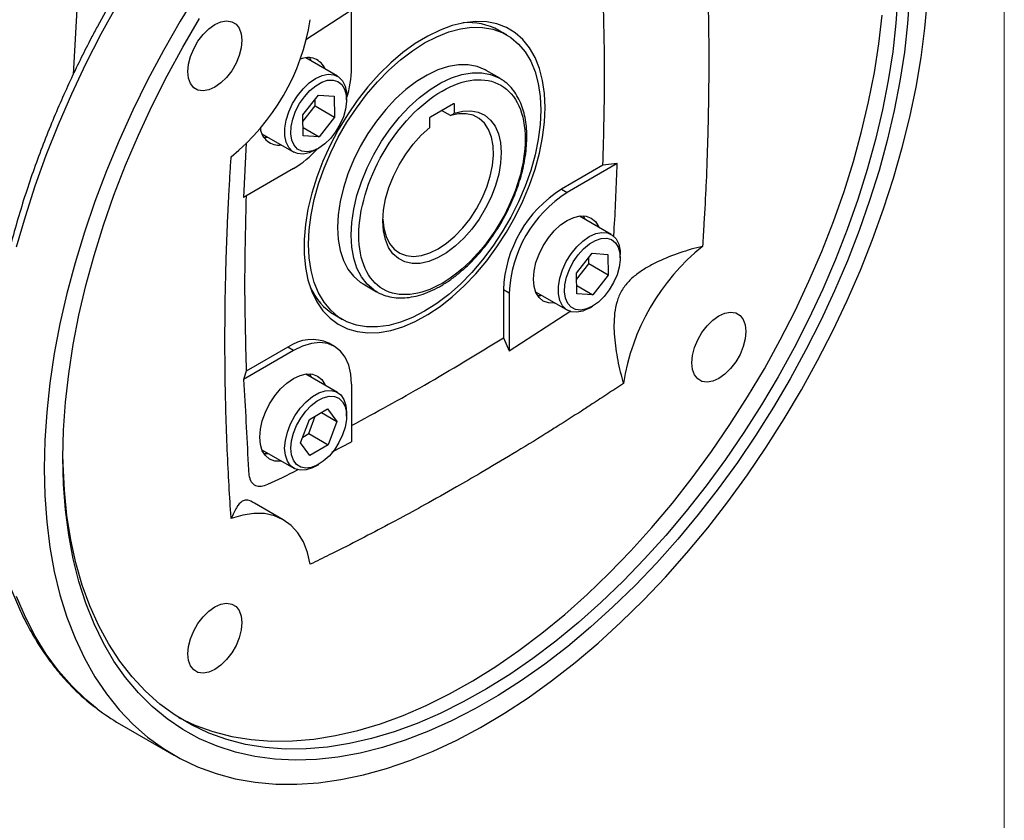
# Model space of a CAD drawing. Header units: inches. Extents: x 0 to 68, y 0 to 44.
# Tile 17 of 27: x 60.9 to 68, y 11.2 to 16.9. Entities that reach past the tile are written whole.
import ezdxf

# ---------------------------------------------------------------- set-up
doc = ezdxf.new("R2010")
doc.units = ezdxf.units.IN
doc.header["$LTSCALE"] = 4
doc.header["$MEASUREMENT"] = 0
doc.linetypes.add('SLD-Solid', pattern=[0])
doc.layers.add('SLD-DEFPOINTS', color=7, linetype='Continuous')

# ---------------------------------------------------------------- blocks, each defined once
blk = doc.blocks.new('Block2')
at = {"color": 7, "linetype": 'SLD-Solid', "lineweight": 18}
blk.add_line((68, 0), (68, 44), dxfattribs=at)

msp = doc.modelspace()

# ---------------------------------------------------------------- linework, layer by layer
for p, q in [((61.3351, 17.1356), (61.3025, 16.549)), ((63.3054, 17.012), (62.9753, 16.7975)), ((63.3054, 16.5965), (63.3054, 17.012)), ((64.4208, 16.834), (64.3651, 16.8662)), ((63.204, 16.5366), (62.9755, 16.6685)), ((64.3706, 16.5221), (64.2732, 16.5783)), ((64.3706, 16.5221), (64.3854, 16.513)), ((62.9548, 16.2585), (63.0668, 16.4004)), ((63.0435, 16.3238), (63.0429, 16.3702)), ((63.0668, 16.4004), (63.1807, 16.3929)), ((63.1807, 16.3929), (63.1827, 16.2435)), ((63.2692, 16.3667), (63.2692, 16.3924)), ((62.9554, 16.2121), (63.0435, 16.3238)), ((63.0435, 16.3238), (63.1827, 16.2435)), ((63.8728, 16.245), (64.0384, 16.3406)), ((64.0161, 16.2538), (63.952, 16.2908)), ((64.0384, 16.3406), (64.044, 16.3374)), ((64.044, 16.3374), (64.044, 16.2706)), ((62.9568, 16.109), (62.9548, 16.2585)), ((63.1827, 16.2435), (63.0708, 16.1015)), ((63.8672, 16.1685), (63.8672, 16.2354)), ((62.956, 16.1678), (63.0708, 16.1015)), ((62.6606, 16.1229), (62.889, 15.9911)), ((63.0708, 16.1015), (62.9568, 16.109)), ((62.5472, 16.0567), (62.528, 15.6655)), ((63.0465, 16.0067), (63.0688, 16.0195)), ((62.8878, 15.8732), (62.528, 15.6655)), ((65.1132, 15.8974), (64.8146, 15.725)), ((65.2162, 15.9086), (64.8563, 15.7009)), ((65.2162, 15.9086), (65.1132, 15.8974)), ((64.8146, 15.725), (64.8563, 15.7009)), ((65.1725, 15.3998), (64.944, 15.5317)), ((64.9233, 15.1217), (65.0353, 15.2636)), ((65.012, 15.1871), (65.0114, 15.2334)), ((65.0353, 15.2636), (65.1492, 15.2561)), ((65.1492, 15.2561), (65.1512, 15.1067)), ((65.2377, 15.2299), (65.2377, 15.2556)), ((64.924, 15.0754), (65.012, 15.1871)), ((65.1512, 15.1067), (65.012, 15.1871)), ((64.9253, 14.9723), (64.9233, 15.1217)), ((65.1512, 15.1067), (65.0393, 14.9648)), ((63.3874, 15.044), (63.4849, 14.9877)), ((64.9246, 15.031), (65.0393, 14.9648)), ((63.4849, 14.9877), (63.4698, 14.997)), ((64.397, 15.0017), (64.397, 14.6569)), ((64.4387, 14.9776), (64.397, 15.0017)), ((64.4387, 14.9776), (64.4387, 14.5621)), ((64.6291, 14.9862), (64.8575, 14.8543)), ((65.0393, 14.9648), (64.9253, 14.9723)), ((65.015, 14.8699), (65.0373, 14.8828)), ((63.1841, 14.8204), (63.2398, 14.7883)), ((64.4387, 14.5621), (64.8817, 14.8501)), ((63.1831, 14.5937), (63.1413, 14.6178)), ((64.397, 14.6569), (64.4387, 14.5621)), ((62.8878, 14.5645), (62.528, 14.3568)), ((62.8461, 14.5886), (62.5474, 14.4162)), ((62.8878, 14.5645), (62.8461, 14.5886)), ((62.5475, 14.4162), (62.528, 14.3568)), ((63.204, 14.2634), (62.9755, 14.3953)), ((63.3054, 14.3233), (63.3054, 13.9078)), ((62.9965, 13.9676), (63.0441, 14.0936)), ((63.0018, 14.0684), (63.1322, 14.146)), ((63.0879, 14.1197), (63.1992, 14.0554)), ((63.1322, 14.146), (63.1992, 14.0554)), ((63.2692, 14.0935), (63.2692, 14.1192)), ((62.9384, 13.9002), (63.0018, 14.0684)), ((63.1992, 14.0554), (63.1357, 13.8872)), ((62.9543, 13.9424), (62.9965, 13.9676)), ((62.9965, 13.9676), (63.1357, 13.8872)), ((63.0053, 13.8096), (62.9384, 13.9002)), ((63.1357, 13.8872), (63.0053, 13.8096)), ((63.1651, 13.8358), (63.3054, 13.9078)), ((62.6606, 13.8498), (62.889, 13.7179)), ((63.0465, 13.7335), (63.0688, 13.7464)), ((62.8139, 13.3487), (62.6066, 13.4684)), ((61.6362, 11.8818), (62.0259, 11.6568))]:
    msp.add_line(p, q)
at = {"flags": 128}
for points in [[(62.1979, 17.1373), (62.0715, 16.9316), (61.9515, 16.7218), (61.8382, 16.5087), (61.7319, 16.2929), (61.633, 16.0749), (61.5417, 15.8554), (61.4582, 15.6351), (61.3829, 15.4145), (61.3159, 15.1944), (61.2575, 14.9752), (61.2078, 14.7577), (61.1669, 14.5426), (61.135, 14.3303), (61.1121, 14.1216), (61.0983, 13.917), (61.0938, 13.7171)], [(61.0938, 13.7171), (61.0983, 13.5225), (61.1121, 13.3338), (61.135, 13.1515), (61.1669, 12.9761), (61.2078, 12.8081), (61.2575, 12.6481), (61.3159, 12.4964), (61.3829, 12.3535), (61.4582, 12.2199), (61.5417, 12.0959), (61.633, 11.9819), (61.7319, 11.8781), (61.8382, 11.785), (61.9515, 11.7027), (62.0715, 11.6315), (62.1979, 11.5717), (62.3302, 11.5233), (62.4682, 11.4865), (62.6113, 11.4615), (62.7593, 11.4483), (62.9116, 11.4469), (63.0679, 11.4573), (63.2277, 11.4796), (63.3905, 11.5136), (63.5558, 11.5593), (63.7232, 11.6164), (63.8922, 11.685), (64.0623, 11.7646), (64.233, 11.8553), (64.4039, 11.9565), (64.5743, 12.0682), (64.744, 12.1899), (64.9122, 12.3213), (65.0786, 12.462), (65.2428, 12.6116), (65.4041, 12.7697), (65.5622, 12.9359), (65.7165, 13.1096), (65.8667, 13.2903), (66.0123, 13.4776), (66.153, 13.6709), (66.2882, 13.8695), (66.4176, 14.0731), (66.5408, 14.2809), (66.6575, 14.4924), (66.7673, 14.7069), (66.87, 14.9239), (66.9651, 15.1427), (67.0525, 15.3627), (67.1319, 15.5832), (67.2031, 15.8037), (67.2658, 16.0234), (67.3199, 16.2418), (67.3653, 16.4582), (67.4017, 16.672), (67.4291, 16.8826), (67.4474, 17.0893)], [(67.2345, 17.1175), (67.2206, 16.9172), (67.1975, 16.7127), (67.1652, 16.5048), (67.1238, 16.294), (67.0735, 16.0809), (67.0144, 15.8664), (66.9467, 15.6509), (66.8707, 15.4352), (66.7865, 15.2199), (66.6944, 15.0058), (66.5947, 14.7934), (66.4877, 14.5835), (66.3737, 14.3766), (66.2531, 14.1734), (66.1263, 13.9746), (65.9936, 13.7808), (65.8555, 13.5925), (65.7124, 13.4103), (65.5647, 13.2348), (65.4129, 13.0666), (65.2575, 12.9061), (65.0988, 12.7539), (64.9376, 12.6104), (64.7741, 12.4761), (64.609, 12.3514), (64.4427, 12.2367), (64.2758, 12.1323), (64.1087, 12.0385), (63.942, 11.9557), (63.7762, 11.8841), (63.6119, 11.8239), (63.4495, 11.7753), (63.2894, 11.7384), (63.1324, 11.7134), (62.9787, 11.7004), (62.8289, 11.6994), (62.6834, 11.7103), (62.5427, 11.7332), (62.4073, 11.768), (62.2775, 11.8145), (62.1537, 11.8727), (62.0364, 11.9424), (61.9259, 12.0233), (61.8225, 12.1151), (61.7266, 12.2177), (61.6384, 12.3307), (61.5582, 12.4537), (61.4863, 12.5863), (61.4229, 12.7282), (61.3682, 12.8789), (61.3224, 13.038), (61.2855, 13.2049), (61.2578, 13.3791), (61.2392, 13.5602), (61.2299, 13.7475), (61.2288, 13.8193)], [(67.3181, 17.1165), (67.3042, 16.9153), (67.2811, 16.7099), (67.249, 16.501), (67.2077, 16.2892), (67.1576, 16.0752), (67.0987, 15.8596), (67.0313, 15.6431), (66.9555, 15.4264), (66.8715, 15.21), (66.7797, 14.9946), (66.6802, 14.781), (66.5735, 14.5697), (66.4597, 14.3614), (66.3394, 14.1567), (66.2128, 13.9562), (66.0803, 13.7606), (65.9423, 13.5705), (65.7992, 13.3864), (65.6515, 13.2088), (65.4997, 13.0384), (65.3441, 12.8756), (65.1853, 12.721), (65.0237, 12.575), (64.8599, 12.438), (64.6942, 12.3105), (64.5274, 12.1928), (64.3597, 12.0853), (64.1918, 11.9884), (64.0241, 11.9023), (63.8572, 11.8272), (63.6916, 11.7635), (63.5278, 11.7114), (63.3662, 11.6708), (63.2074, 11.6421), (63.0518, 11.6253), (62.8999, 11.6204), (62.7523, 11.6274), (62.6092, 11.6464), (62.4712, 11.6772), (62.3387, 11.7198), (62.2121, 11.774), (62.0917, 11.8398), (61.978, 11.9168), (61.8713, 12.0048), (61.7718, 12.1037), (61.68, 12.213), (61.596, 12.3324), (61.5202, 12.4617), (61.4527, 12.6003), (61.3939, 12.7479), (61.3437, 12.904), (61.3025, 13.0682), (61.2703, 13.2399), (61.2473, 13.4187), (61.2334, 13.6039), (61.2288, 13.795), (61.2334, 13.9915), (61.2473, 14.1928), (61.2703, 14.3982), (61.3025, 14.6071), (61.3437, 14.8188), (61.3939, 15.0328), (61.4527, 15.2484), (61.5202, 15.4649), (61.596, 15.6817), (61.68, 15.8981), (61.7718, 16.1134), (61.8713, 16.3271), (61.978, 16.5384), (62.0917, 16.7467), (62.2121, 16.9514)], [(60.8959, 15.3096), (60.9586, 15.5293), (61.0298, 15.7498), (61.1092, 15.9703), (61.1966, 16.1903), (61.2918, 16.4091), (61.3944, 16.6261), (61.5042, 16.8407), (61.6209, 17.0521)], [(62.0599, 11.9272), (62.1778, 11.8721), (62.3076, 11.8255), (62.4431, 11.7907), (62.5837, 11.7678), (62.7292, 11.7569), (62.879, 11.7579), (63.0327, 11.771), (63.1898, 11.796), (63.3498, 11.8328), (63.5122, 11.8814), (63.6766, 11.9416), (63.8424, 12.0132), (64.009, 12.0961), (64.1761, 12.1898), (64.343, 12.2942), (64.5093, 12.409), (64.6744, 12.5337), (64.8379, 12.668), (64.9992, 12.8115), (65.1578, 12.9637), (65.3132, 13.1241), (65.465, 13.2923), (65.6127, 13.4678), (65.7559, 13.65), (65.894, 13.8383), (66.0266, 14.0322), (66.1535, 14.231), (66.274, 14.4341), (66.388, 14.641), (66.495, 14.851), (66.5947, 15.0633), (66.6868, 15.2775), (66.771, 15.4927), (66.8471, 15.7084), (66.9147, 15.9239), (66.9738, 16.1385), (67.0241, 16.3515), (67.0655, 16.5623), (67.0978, 16.7702), (67.121, 16.9747)], [(62.5167, 16.7948), (62.5118, 16.7419), (62.4974, 16.6861), (62.4742, 16.63), (62.4433, 16.5765), (62.4064, 16.5284), (62.3652, 16.488), (62.3218, 16.4573), (62.2785, 16.4379), (62.2373, 16.4308), (62.2003, 16.4363), (62.1695, 16.4541), (62.1462, 16.4833), (62.1318, 16.5226), (62.1269, 16.5698), (62.1318, 16.6227), (62.1462, 16.6786), (62.1695, 16.7347), (62.2003, 16.7881), (62.2373, 16.8363), (62.2785, 16.8767), (62.3218, 16.9074), (62.3652, 16.9268), (62.4064, 16.9339), (62.4433, 16.9284), (62.4742, 16.9106), (62.4974, 16.8813), (62.5118, 16.8421), (62.5167, 16.7948)], [(64.6976, 16.3118), (64.693, 16.4122), (64.6793, 16.5061), (64.6565, 16.5927), (64.625, 16.671), (64.5851, 16.7402), (64.5372, 16.7995), (64.4818, 16.8484), (64.4195, 16.8863), (64.3509, 16.9127), (64.2768, 16.9275), (64.198, 16.9305), (64.1153, 16.9216), (64.0295, 16.9009), (63.9417, 16.8687), (63.8526, 16.8253), (63.7634, 16.7711), (63.6748, 16.7067), (63.5879, 16.6328), (63.5036, 16.5503), (63.4227, 16.4599), (63.3461, 16.3626), (63.2747, 16.2595), (63.2092, 16.1516), (63.1502, 16.0401), (63.0985, 15.9262), (63.0545, 15.8111), (63.0188, 15.6959), (62.9916, 15.582), (62.9733, 15.4706), (62.9642, 15.3627), (62.9642, 15.2596), (62.9733, 15.1623), (62.9916, 15.0719), (63.0188, 14.9894), (63.0545, 14.9155), (63.0985, 14.8512), (63.1502, 14.797), (63.2092, 14.7536), (63.2747, 14.7214), (63.3461, 14.7007), (63.4227, 14.6918), (63.5036, 14.6948), (63.5879, 14.7096), (63.6748, 14.7361), (63.7634, 14.774), (63.8526, 14.8228), (63.9417, 14.8822), (64.0295, 14.9514), (64.1153, 15.0297), (64.198, 15.1163), (64.2768, 15.2103), (64.3509, 15.3106), (64.4195, 15.4162), (64.4818, 15.5261), (64.5372, 15.6389), (64.5851, 15.7536), (64.625, 15.8689), (64.6565, 15.9835), (64.6793, 16.0964), (64.693, 16.2062), (64.6976, 16.3118)], [(64.6655, 16.2933), (64.6609, 16.1898), (64.6472, 16.0822), (64.6246, 15.9717), (64.5933, 15.8593), (64.5536, 15.7465), (64.506, 15.6343), (64.451, 15.5241), (64.3891, 15.4171), (64.3212, 15.3143), (64.2479, 15.217), (64.17, 15.1262), (64.0884, 15.0429), (64.004, 14.9681), (63.9176, 14.9024), (63.8303, 14.8467), (63.743, 14.8016), (63.6567, 14.7676), (63.5722, 14.745), (63.4906, 14.734), (63.4127, 14.7349), (63.3394, 14.7475), (63.2715, 14.7718), (63.2097, 14.8075), (63.1547, 14.8542), (63.107, 14.9114), (63.0674, 14.9784), (63.036, 15.0546), (63.0134, 15.139), (62.9997, 15.2309), (62.9951, 15.329), (62.9997, 15.4325), (63.0134, 15.5401), (63.036, 15.6506), (63.0674, 15.763), (63.107, 15.8758), (63.1547, 15.988), (63.2097, 16.0982), (63.2715, 16.2053), (63.3394, 16.308), (63.4127, 16.4053), (63.4906, 16.4961), (63.5722, 16.5794), (63.6567, 16.6543), (63.743, 16.7199), (63.8303, 16.7756), (63.9176, 16.8207), (64.004, 16.8547), (64.0884, 16.8774), (64.17, 16.8883), (64.2479, 16.8874), (64.3212, 16.8748), (64.3891, 16.8505), (64.451, 16.8148), (64.506, 16.7681), (64.5536, 16.7109), (64.5933, 16.6439), (64.6246, 16.5677), (64.6472, 16.4833), (64.6609, 16.3915), (64.6655, 16.2933)], [(63.0176, 16.6442), (63.0154, 16.6492), (63.0043, 16.6697)], [(64.2732, 16.5783), (64.2664, 16.5822), (64.2078, 16.6063), (64.1435, 16.6184), (64.0745, 16.6182), (64.0017, 16.6058), (63.9264, 16.5814), (63.8496, 16.5453), (63.7725, 16.498), (63.6963, 16.4404), (63.6221, 16.3732), (63.5511, 16.2975), (63.4843, 16.2144), (63.4228, 16.1252), (63.3674, 16.0312), (63.3191, 15.9339), (63.2785, 15.8348), (63.2462, 15.7353), (63.2229, 15.6369), (63.2087, 15.5412), (63.2039, 15.4496)], [(63.0465, 16.0066), (63.0002, 15.9855), (62.9559, 15.9766), (62.9156, 15.9802), (62.881, 15.9962), (62.8536, 16.0239), (62.8347, 16.0621), (62.825, 16.1091), (62.825, 16.1628), (62.8347, 16.221), (62.8536, 16.2811), (62.881, 16.3404), (62.9156, 16.3963), (62.9559, 16.4465), (63.0002, 16.4887), (63.0465, 16.521), (63.0928, 16.5421), (63.1371, 16.5511), (63.1774, 16.5475), (63.212, 16.5315), (63.2394, 16.5038), (63.2583, 16.4656), (63.268, 16.4186), (63.2692, 16.3924)], [(63.0688, 16.0195), (63.0257, 16), (62.9846, 15.9923), (62.9475, 15.9967), (62.916, 16.0129), (62.8917, 16.0403), (62.8756, 16.0776), (62.8686, 16.1229), (62.871, 16.1742), (62.8826, 16.2291), (62.9029, 16.2851), (62.9309, 16.3394), (62.9654, 16.3896), (63.0048, 16.4334), (63.0471, 16.4686), (63.0904, 16.4936), (63.1328, 16.5073), (63.1721, 16.509), (63.2066, 16.4986), (63.2347, 16.4766), (63.255, 16.4441), (63.2666, 16.4026), (63.2689, 16.354), (63.2619, 16.3005), (63.2459, 16.2448), (63.2215, 16.1893), (63.1901, 16.1367), (63.1529, 16.0895), (63.1119, 16.0498), (63.0688, 16.0195)], [(63.3014, 15.3933), (63.3061, 15.4849), (63.3203, 15.5807), (63.3437, 15.679), (63.3759, 15.7785), (63.4165, 15.8777), (63.4649, 15.975), (63.5202, 16.0689), (63.5818, 16.1581), (63.6486, 16.2412), (63.7196, 16.3169), (63.7937, 16.3841), (63.87, 16.4418), (63.947, 16.489), (64.0238, 16.5251), (64.0992, 16.5496), (64.1719, 16.562), (64.2409, 16.5621), (64.3052, 16.55), (64.3638, 16.5259), (64.3706, 16.5221)], [(64.044, 16.2706), (64.1053, 16.2853), (64.1633, 16.2877), (64.2166, 16.2777), (64.264, 16.2555), (64.3045, 16.2217), (64.3371, 16.1769), (64.361, 16.1223), (64.3758, 16.059), (64.3812, 15.9885), (64.3769, 15.9124), (64.3631, 15.8323), (64.3401, 15.7502), (64.3084, 15.6677), (64.2688, 15.5869), (64.2221, 15.5095), (64.1694, 15.4373), (64.1118, 15.3719), (64.0508, 15.3148), (63.9876, 15.2672), (63.9236, 15.2303), (63.8604, 15.2049), (63.7993, 15.1915), (63.7418, 15.1905), (63.6891, 15.2018), (63.6424, 15.2253), (63.6027, 15.2604), (63.5711, 15.3062), (63.5481, 15.3618), (63.5343, 15.426), (63.53, 15.4972), (63.5353, 15.5738), (63.5502, 15.6542), (63.5741, 15.7365), (63.6067, 15.8188), (63.6471, 15.8994), (63.6945, 15.9763), (63.7478, 16.0478), (63.8058, 16.1124), (63.8672, 16.1685)], [(63.5302, 15.5096), (63.5303, 15.5092), (63.5371, 15.4432), (63.5531, 15.3844), (63.5779, 15.3344), (63.611, 15.2943), (63.6515, 15.265), (63.6985, 15.2472), (63.7509, 15.2414), (63.8075, 15.2477), (63.8669, 15.2659), (63.9278, 15.2956), (63.9886, 15.3361), (64.048, 15.3865), (64.1046, 15.4456), (64.157, 15.5119), (64.204, 15.5839), (64.2445, 15.66), (64.2776, 15.7383), (64.3024, 15.817), (64.3184, 15.8942), (64.3253, 15.9682), (64.3227, 16.0371), (64.3109, 16.0994), (64.2901, 16.1536), (64.2607, 16.1984), (64.2235, 16.2328), (64.1793, 16.2559), (64.1292, 16.2672), (64.0744, 16.2665), (64.0161, 16.2538), (64.0161, 16.2538)], [(62.6739, 16.0974), (62.6972, 16.098), (62.7027, 16.0986)], [(64.7686, 14.9056), (64.7631, 14.905), (64.721, 14.9067), (64.6841, 14.9203), (64.6538, 14.9455), (64.6313, 14.9811), (64.6174, 15.0259), (64.6127, 15.078), (64.6174, 15.1356), (64.6313, 15.1964), (64.6538, 15.258), (64.6841, 15.3181), (64.721, 15.3744), (64.7631, 15.4247), (64.8088, 15.4671), (64.8563, 15.5), (64.9038, 15.522), (64.9495, 15.5324), (64.9917, 15.5307), (65.0286, 15.517), (65.0589, 15.4919), (65.0814, 15.4562), (65.0836, 15.4512)], [(64.9861, 15.5074), (64.9839, 15.5125), (64.9728, 15.533)], [(63.2039, 15.4496), (63.2087, 15.3634), (63.2229, 15.2841), (63.2462, 15.2127), (63.2785, 15.1504), (63.3191, 15.0981), (63.3674, 15.0566), (63.3874, 15.044)], [(63.4698, 14.997), (63.4649, 15.0004), (63.4165, 15.0419), (63.3759, 15.0941), (63.3437, 15.1564), (63.3203, 15.2278), (63.3061, 15.3072), (63.3014, 15.3933)], [(65.015, 14.8699), (64.9687, 14.8488), (64.9244, 14.8398), (64.8841, 14.8434), (64.8495, 14.8594), (64.8221, 14.8871), (64.8032, 14.9253), (64.7935, 14.9723), (64.7935, 15.0261), (64.8032, 15.0843), (64.8221, 15.1443), (64.8495, 15.2036), (64.8841, 15.2596), (64.9244, 15.3097), (64.9687, 15.3519), (65.015, 15.3842), (65.0613, 15.4054), (65.1056, 15.4143), (65.1459, 15.4107), (65.1805, 15.3947), (65.2079, 15.367), (65.2268, 15.3288), (65.2365, 15.2818), (65.2377, 15.2556)], [(65.0373, 14.8827), (64.9942, 14.8633), (64.9531, 14.8556), (64.916, 14.8599), (64.8845, 14.8762), (64.8602, 14.9036), (64.8441, 14.9408), (64.8371, 14.9861), (64.8395, 15.0375), (64.8511, 15.0924), (64.8714, 15.1483), (64.8994, 15.2027), (64.9339, 15.2529), (64.9733, 15.2966), (65.0156, 15.3318), (65.0589, 15.3568), (65.1013, 15.3705), (65.1406, 15.3722), (65.1751, 15.3618), (65.2032, 15.3399), (65.2235, 15.3074), (65.2351, 15.2658), (65.2374, 15.2172), (65.2304, 15.1638), (65.2144, 15.108), (65.19, 15.0526), (65.1586, 15), (65.1214, 14.9527), (65.0804, 14.913), (65.0373, 14.8827)], [(64.6424, 14.9606), (64.6657, 14.9612), (64.6712, 14.9619)], [(66.1417, 14.7015), (66.1368, 14.6486), (66.1224, 14.5927), (66.0992, 14.5366), (66.0683, 14.4832), (66.0314, 14.4351), (65.9902, 14.3946), (65.9468, 14.364), (65.9035, 14.3446), (65.8623, 14.3374), (65.8253, 14.3429), (65.7945, 14.3607), (65.7712, 14.39), (65.7568, 14.4292), (65.7519, 14.4765), (65.7568, 14.5294), (65.7712, 14.5853), (65.7945, 14.6413), (65.8253, 14.6948), (65.8623, 14.7429), (65.9035, 14.7833), (65.9468, 14.814), (65.9902, 14.8334), (66.0314, 14.8405), (66.0683, 14.8351), (66.0992, 14.8172), (66.1224, 14.788), (66.1368, 14.7487), (66.1417, 14.7015)], [(63.3054, 14.3233), (63.3003, 14.3958), (63.285, 14.4606), (63.2599, 14.516), (63.2257, 14.5607), (63.1831, 14.5937), (63.1333, 14.6141), (63.0774, 14.6214), (63.0169, 14.6154), (62.9531, 14.5963), (62.8878, 14.5645)], [(62.8001, 13.7692), (62.7946, 13.7686), (62.7525, 13.7703), (62.7156, 13.7839), (62.6853, 13.8091), (62.6628, 13.8447), (62.6489, 13.8895), (62.6442, 13.9417), (62.6489, 13.9992), (62.6628, 14.06), (62.6853, 14.1216), (62.7156, 14.1817), (62.7525, 14.238), (62.7946, 14.2883), (62.8403, 14.3307), (62.8878, 14.3636), (62.9353, 14.3856), (62.981, 14.396), (63.0232, 14.3943), (63.0601, 14.3806), (63.0904, 14.3555), (63.1129, 14.3198), (63.1151, 14.3148)], [(63.0176, 14.371), (63.0154, 14.3761), (63.0043, 14.3966)], [(62.8238, 13.8621), (62.8287, 13.9184), (62.843, 13.9778), (62.8663, 14.0378), (62.8975, 14.0958), (62.9351, 14.1491), (62.9777, 14.1955), (63.0232, 14.233), (63.0698, 14.2599), (63.1153, 14.275), (63.1579, 14.2777), (63.1955, 14.2678), (63.2267, 14.2458), (63.25, 14.2127), (63.2643, 14.1699), (63.2692, 14.1192), (63.2692, 14.1192)], [(62.8683, 13.8621), (62.873, 13.9146), (62.8869, 13.97), (62.9092, 14.0258), (62.939, 14.0793), (62.9749, 14.1281), (63.0152, 14.1699), (63.0579, 14.2027), (63.1012, 14.2249), (63.143, 14.2357), (63.1813, 14.2343), (63.2143, 14.221), (63.2405, 14.1963), (63.2587, 14.1614), (63.268, 14.1179), (63.268, 14.0678), (63.2587, 14.0136), (63.2405, 13.9576), (63.2143, 13.9026), (63.1813, 13.8512), (63.143, 13.8056), (63.1012, 13.7681), (63.0579, 13.7404), (63.0152, 13.7238), (62.9749, 13.7191), (62.939, 13.7265), (62.9092, 13.7456), (62.8869, 13.7756), (62.873, 13.8151), (62.8683, 13.8621)], [(62.6739, 13.8242), (62.6972, 13.8248), (62.7027, 13.8255)], [(63.0465, 13.7335), (63.0232, 13.7215), (62.9777, 13.7063), (62.9351, 13.7037), (62.8975, 13.7135), (62.8663, 13.7355), (62.843, 13.7686), (62.8287, 13.8114), (62.8238, 13.8621)], [(63.0078, 13.0277), (62.9882, 13.1128), (62.9585, 13.1884), (62.9191, 13.2536), (62.8707, 13.3073), (62.8139, 13.3487), (62.7497, 13.3772), (62.679, 13.3923), (62.6029, 13.3938), (62.5225, 13.3817), (62.4391, 13.3562)], [(61.4754, 11.989), (61.3944, 12.0552), (61.2918, 12.1537), (61.1966, 12.2626), (61.1092, 12.3817), (61.0298, 12.5105), (60.9586, 12.6488), (60.8959, 12.7961)], [(62.5167, 12.6088), (62.5118, 12.5559), (62.4974, 12.5), (62.4742, 12.444), (62.4433, 12.3905), (62.4064, 12.3424), (62.3652, 12.302), (62.3218, 12.2713), (62.2785, 12.2519), (62.2373, 12.2448), (62.2003, 12.2502), (62.1695, 12.2681), (62.1462, 12.2973), (62.1318, 12.3366), (62.1269, 12.3838), (62.1318, 12.4367), (62.1462, 12.4926), (62.1695, 12.5487), (62.2003, 12.6021), (62.2373, 12.6503), (62.2785, 12.6907), (62.3218, 12.7213), (62.3652, 12.7407), (62.4064, 12.7479), (62.4433, 12.7424), (62.4742, 12.7246), (62.4974, 12.6953), (62.5118, 12.6561), (62.5167, 12.6088)]]:
    msp.add_lwpolyline(points, dxfattribs=at)
for centre, radius, start, end in [((61.4503, 17.1855), 1.5763, 308.84867, 351.15134), ((64.1482, 16.4711), 0.4507, 61.22776, 95.43106), ((62.9911, 16.5366), 0.1342, 22.47902, 114.21966), ((62.5686, 16.6076), 0.7369, 341.94806, 359.13678), ((62.7826, 16.1754), 0.1342, 185.76475, 277.52413), ((62.5099, 16.5057), 0.7368, 300.86112, 318.05808), ((65.2971, 14.9642), 0.9009, 122.38686, 177.61314), ((65.3389, 14.9401), 0.9009, 122.38686, 177.61314), ((66.8183, 14.0859), 1.5763, 128.84864, 171.15134), ((63.4137, 15.2022), 0.4455, 204.36684, 238.98512), ((63.0196, 14.342), 0.3015, 66.18531, 125.12514), ((62.3901, 13.1873), 1.5076, 232.64507, 239.99456)]:
    msp.add_arc(centre, radius, start, end)
for points, knots in [([(60.0999, 15.4897), (60.1016, 15.5662), (60.1051, 15.7192), (60.1334, 15.9636), (60.1798, 16.22), (60.2477, 16.4893), (60.3367, 16.7664), (60.4466, 17.0475), (60.5766, 17.3283), (60.725, 17.6041), (60.8897, 17.8705), (61.0678, 18.1235), (61.2563, 18.3592), (61.4518, 18.5749), (61.6511, 18.7682), (61.8499, 18.9369), (62.0474, 19.0825), (62.2435, 19.206), (62.4396, 19.3089), (62.6371, 19.3914), (62.8359, 19.4522), (63.0352, 19.4889), (63.2308, 19.4993), (63.4188, 19.4802), (63.5764, 19.4418), (63.6641, 19.3979), (63.6981, 19.3809)], [0, 0, 0, 0, 0.039475, 0.078952, 0.120274, 0.162644, 0.205893, 0.249824, 0.294223, 0.338859, 0.383495, 0.427894, 0.471825, 0.515074, 0.557444, 0.598766, 0.63824, 0.677718, 0.717192, 0.75667, 0.797991, 0.840362, 0.88361, 0.927542, 0.971941, 1, 1, 1, 1]), ([(65.8296, 17.9151), (65.8326, 17.8725), (65.8383, 17.7884), (65.8492, 17.6088), (65.8564, 17.4584), (65.8643, 17.2573), (65.8702, 17.0619), (65.8753, 16.7282), (65.8739, 16.404), (65.8663, 16.0651), (65.8594, 15.874), (65.8506, 15.6742), (65.8427, 15.5219), (65.8333, 15.3694), (65.8296, 15.3135)], [0.5417271, 0.5417271, 0.5417271, 0.5417271, 0.5510975, 0.5604773, 0.5826989, 0.5864725, 0.6084929, 0.6299931, 0.668021, 0.6875418, 0.7103419, 0.7119157, 0.7322051, 0.7435658, 0.7435658, 0.7435658, 0.7435658]), ([(65.1132, 15.8974), (65.1191, 16.1187), (65.1304, 16.5454), (65.1193, 16.9592), (65.114, 17.1584)], [0, 0, 0, 0, 0.518685, 1, 1, 1, 1]), ([(61.5926, 17.103), (61.5535, 17.0339), (61.4987, 16.9372), (61.4224, 16.7925), (61.3595, 16.6687), (61.2878, 16.5199), (61.2163, 16.3626), (61.1457, 16.1969), (61.0776, 16.0251), (61.0129, 15.8489), (60.9525, 15.6694), (60.8969, 15.4876), (60.8467, 15.3044), (60.8021, 15.1205), (60.7636, 14.9368), (60.7313, 14.7537), (60.7056, 14.5719), (60.6864, 14.3919), (60.674, 14.2142), (60.6685, 14.0393), (60.67, 13.8677), (60.6785, 13.6997), (60.6941, 13.5357), (60.7169, 13.3763), (60.7467, 13.2216), (60.7837, 13.0722), (60.8278, 12.9283), (60.8791, 12.7903), (60.9375, 12.6584), (61.003, 12.5332), (61.0756, 12.4147), (61.1553, 12.3035), (61.2419, 12.1995), (61.3361, 12.1041), (61.4115, 12.036), (61.4575, 12.0028), (61.4676, 11.9955)], [0, 0, 0, 0, 0.035587, 0.049837, 0.073502, 0.098031, 0.124309, 0.151697, 0.179942, 0.208836, 0.238236, 0.268035, 0.298151, 0.328524, 0.359106, 0.389861, 0.420759, 0.451777, 0.482898, 0.514107, 0.545393, 0.576748, 0.608166, 0.639642, 0.671174, 0.702761, 0.734405, 0.766109, 0.79788, 0.829726, 0.861662, 0.893707, 0.925887, 0.958236, 0.990795, 1, 1, 1, 1]), ([(63.3571, 15.3933), (63.3571, 15.5766), (63.4201, 15.7888), (63.6446, 16.1777), (63.7969, 16.3384), (64.1143, 16.5216), (64.2666, 16.5367), (64.4911, 16.4071), (64.5541, 16.2677), (64.5541, 16.0844)], [0, 0, 0, 0, 0.25, 0.25, 0.5, 0.5, 0.75, 0.75, 1, 1, 1, 1]), ([(64.3851, 15.4909), (64.4019, 15.5213), (64.4255, 15.5639), (64.4558, 15.6286), (64.4794, 15.6841), (64.5039, 15.7504), (64.5253, 15.8197), (64.5431, 15.8915), (64.5562, 15.964), (64.5642, 16.0361), (64.5666, 16.1067), (64.5632, 16.175), (64.5538, 16.2401), (64.5382, 16.3015), (64.5164, 16.3585), (64.4881, 16.4106), (64.4527, 16.4567), (64.4186, 16.4908), (64.3942, 16.5059), (64.386, 16.511)], [0, 0, 0, 0, 0.077318, 0.108524, 0.160146, 0.213402, 0.270177, 0.329018, 0.389352, 0.450743, 0.512909, 0.575679, 0.638965, 0.70274, 0.767063, 0.832091, 0.898123, 0.965681, 1, 1, 1, 1]), ([(64.0384, 16.3406), (64.0388, 16.3408), (64.0395, 16.3412), (64.0406, 16.3414), (64.0415, 16.3414), (64.0426, 16.341), (64.0438, 16.3398), (64.0439, 16.3382), (64.044, 16.3374)], [0, 0, 0, 0, 0.1272001, 0.2497464, 0.3727003, 0.5010746, 0.7497428, 1, 1, 1, 1]), ([(63.8672, 16.2354), (63.8672, 16.2358), (63.8673, 16.2367), (63.8676, 16.2381), (63.8681, 16.2395), (63.869, 16.2413), (63.8706, 16.2435), (63.872, 16.2445), (63.8728, 16.245)], [0, 0, 0, 0, 0.1272001, 0.2497464, 0.3727003, 0.5010746, 0.7497428, 1, 1, 1, 1]), ([(64.5541, 16.0844), (64.5541, 15.9011), (64.4911, 15.6888), (64.2666, 15.3), (64.1143, 15.1393), (63.7969, 14.956), (63.6446, 14.941), (63.4201, 15.0706), (63.3571, 15.21), (63.3571, 15.3933)], [0, 0, 0, 0, 0.25, 0.25, 0.5, 0.5, 0.75, 0.75, 1, 1, 1, 1]), ([(62.4391, 13.3562), (62.4362, 13.3958), (62.4279, 13.5184), (62.4159, 13.7279), (62.4049, 13.9863), (62.3976, 14.2513), (62.3944, 14.4954), (62.3942, 14.7381), (62.3965, 14.9417), (62.4005, 15.1242), (62.4044, 15.2592), (62.4096, 15.403), (62.4156, 15.545), (62.4232, 15.6955), (62.4307, 15.8273), (62.4364, 15.9182), (62.4391, 15.9578)], [0.0417274, 0.0417274, 0.0417274, 0.0417274, 0.0504369, 0.0690388, 0.089961, 0.1118785, 0.133327, 0.1496348, 0.1710517, 0.1824614, 0.192902, 0.202594, 0.215512, 0.2248156, 0.2355159, 0.2435658, 0.2435658, 0.2435658, 0.2435658]), ([(65.1906, 15.3826), (65.192, 15.4045), (65.2036, 15.5814), (65.2103, 15.7558), (65.2162, 15.9086)], [0, 0, 0, 0, 0.124271, 1, 1, 1, 1]), ([(62.5466, 15.6762), (62.5413, 15.4713), (62.5302, 15.0447), (62.5416, 14.6311), (62.5475, 14.4162)], [0, 0, 0, 0, 0.480437, 1, 1, 1, 1]), ([(63.4692, 14.999), (63.4775, 14.9932), (63.5029, 14.9756), (63.5504, 14.9575), (63.6099, 14.9443), (63.6718, 14.9414), (63.7362, 14.948), (63.8023, 14.9639), (63.8693, 14.9888), (63.9364, 15.022), (64.0028, 15.0631), (64.0678, 15.1113), (64.1302, 15.1654), (64.1886, 15.2237), (64.2408, 15.2827), (64.2841, 15.3375), (64.3219, 15.39), (64.3548, 15.4397), (64.3755, 15.4747), (64.3851, 15.4909)], [0, 0, 0, 0, 0.034539, 0.104754, 0.170741, 0.237078, 0.30366, 0.370291, 0.436799, 0.503057, 0.568916, 0.634229, 0.698679, 0.761536, 0.820745, 0.872596, 0.913152, 0.959964, 1, 1, 1, 1]), ([(65.8296, 15.3135), (65.7742, 15.3007), (65.7199, 15.2851), (65.6133, 15.2486), (65.5609, 15.2275), (65.4841, 15.1915), (65.4588, 15.1784), (65.4097, 15.15), (65.3859, 15.1347), (65.3405, 15.101), (65.3187, 15.0824), (65.2893, 15.0517), (65.2801, 15.041), (65.2628, 15.0186), (65.2548, 15.0067), (65.2332, 14.9696), (65.2223, 14.9435), (65.2062, 14.8892), (65.2008, 14.861), (65.194, 14.8044), (65.1925, 14.776), (65.1923, 14.7192), (65.1936, 14.6907), (65.2007, 14.6054), (65.2087, 14.5492), (65.2304, 14.4379), (65.2442, 14.3828), (65.2608, 14.3283)], [0, 0, 0, 0, 0.125, 0.125, 0.25, 0.25, 0.3125, 0.3125, 0.375, 0.375, 0.4375, 0.4375, 0.46875, 0.46875, 0.5, 0.5, 0.5625, 0.5625, 0.625, 0.625, 0.6875, 0.6875, 0.75, 0.75, 0.875, 0.875, 1, 1, 1, 1]), ([(63.3054, 14.0257), (63.4802, 14.1205), (63.8441, 14.3178), (64.2079, 14.5409), (64.397, 14.6569)], [0, 0, 0, 0, 0.480434, 1, 1, 1, 1]), ([(62.528, 14.3568), (62.5398, 14.1532), (62.5526, 13.9326), (62.5636, 13.6938), (62.5684, 13.6567), (62.5756, 13.6378), (62.5795, 13.6295), (62.5892, 13.612), (62.6119, 13.5912), (62.6546, 13.5855), (62.7574, 13.6232), (62.8467, 13.6722), (62.9195, 13.7096), (62.9215, 13.7107)], [0, 0, 0, 0, 0.529207, 0.573655, 0.617752, 0.62933, 0.635117, 0.646695, 0.693666, 0.740646, 0.788411, 0.99412, 1, 1, 1, 1]), ([(65.2608, 14.3283), (65.2224, 14.3026), (65.1467, 14.2524), (65.0464, 14.1867), (64.9246, 14.1078), (64.8136, 14.0371), (64.6485, 13.9336), (64.4649, 13.821), (64.252, 13.6944), (64.0417, 13.5727), (63.8484, 13.4641), (63.6921, 13.3789), (63.5485, 13.302), (63.4447, 13.2474), (63.2959, 13.1708), (63.1672, 13.1058), (63.0544, 13.0504), (63.0078, 13.0277)], [0.2917271, 0.2917271, 0.2917271, 0.2917271, 0.3010975, 0.3104773, 0.3172478, 0.3326989, 0.3399607, 0.3618783, 0.3833268, 0.3996345, 0.4210514, 0.4375418, 0.4429018, 0.4603419, 0.4655118, 0.4822051, 0.4935658, 0.4935658, 0.4935658, 0.4935658]), ([(62.6065, 13.4682), (62.5887, 13.4771), (62.5664, 13.4882), (62.5394, 13.4905), (62.5113, 13.4809), (62.4775, 13.4404), (62.4519, 13.3843), (62.4391, 13.3562)], [0, 0, 0, 0, 0.173239, 0.217894, 0.397173, 0.698386, 1, 1, 1, 1])]:
    msp.add_open_spline(points, degree=3, knots=knots)
msp.add_open_spline([(64.0161, 16.2538), (64.0254, 16.2594), (64.0347, 16.265), (64.044, 16.2706)], degree=3)

# ---------------------------------------------------------------- block references
at = {"layer": 'SLD-DEFPOINTS'}
msp.add_blockref('Block2', (0, 0), dxfattribs=at)

doc.saveas('drawing.dxf')
